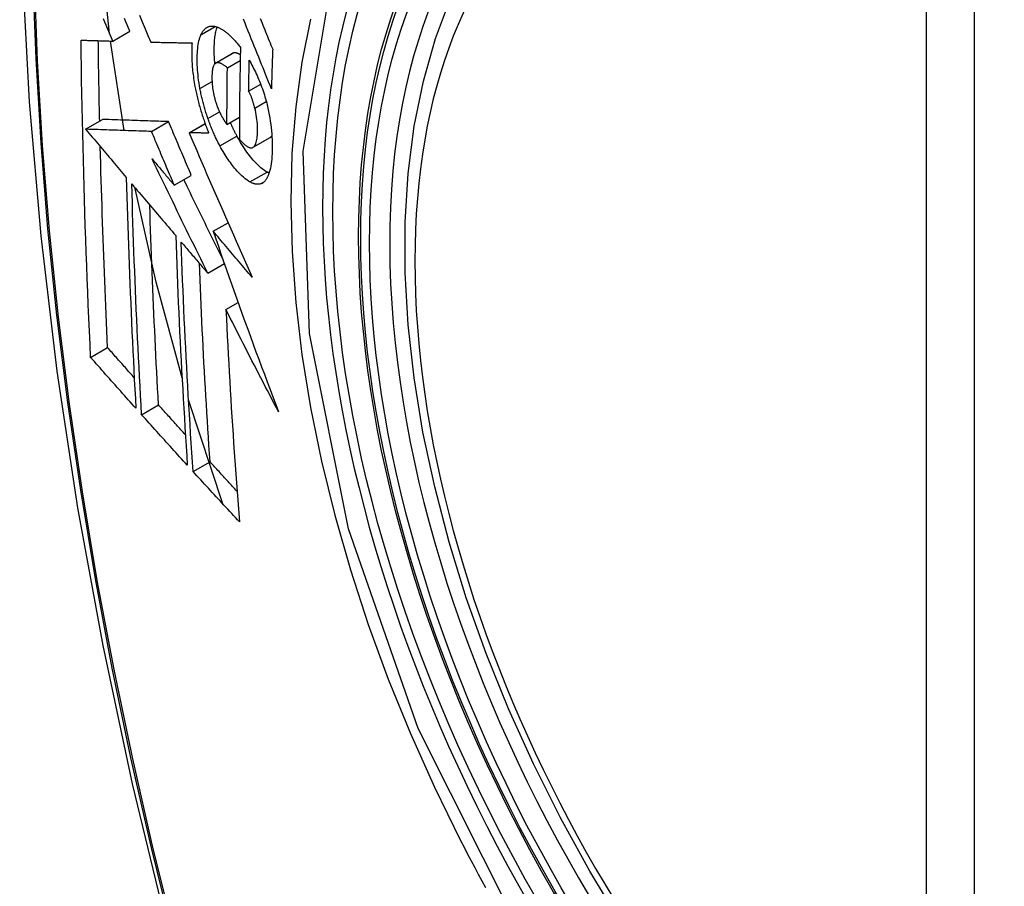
# Model space of a CAD drawing. Header units: inches. Extents: x 23 to 567, y 61 to 264.
# Tile 221 of 256: x 484.201 to 484.542, y 254.442 to 254.742. Entities that reach past the tile are written whole.
import ezdxf

# ---------------------------------------------------------------- set-up
doc = ezdxf.new("R2010")
doc.units = ezdxf.units.IN
doc.header["$MEASUREMENT"] = 0
doc.layers.add('Visible Edges(ANSI)', color=7, linetype='Continuous', lineweight=25)
doc.layers.add('Visible Tangent Edges(ANSI)', color=7, linetype='Continuous', lineweight=25)

msp = doc.modelspace()

# ---------------------------------------------------------------- linework, layer by layer
at = {"layer": 'Visible Edges(ANSI)'}
for p, q in [((484.23364, 254.73441), (484.23954, 254.73781)), ((484.23751, 254.70345), (484.23284, 254.73443)), ((484.24673, 254.73406), (484.24684, 254.73406)), ((484.26916, 254.72677), (484.27506, 254.73017)), ((484.27323, 254.72517), (484.27766, 254.72773)), ((484.28059, 254.71708), (484.28475, 254.71947)), ((484.22421, 254.70391), (484.2301, 254.70731)), ((484.2301, 254.70731), (484.2301, 254.70731)), ((484.27309, 254.70556), (484.2774, 254.70805)), ((484.22421, 254.70391), (484.22421, 254.70391)), ((484.24701, 254.70314), (484.25291, 254.70654)), ((484.25999, 254.70272), (484.26551, 254.70591)), ((484.26016, 254.70272), (484.25999, 254.70272)), ((484.2821, 254.69765), (484.28799, 254.70105)), ((484.28799, 254.70105), (484.28804, 254.70108)), ((484.25488, 254.68454), (484.26077, 254.68795)), ((484.26833, 254.6686), (484.27345, 254.67156)), ((484.26646, 254.65412), (484.2722, 254.65743)), ((484.27274, 254.64152), (484.27695, 254.64395)), ((484.22597, 254.62498), (484.23183, 254.62836)), ((484.27161, 254.57436), (484.25982, 254.61031)), ((484.24358, 254.60516), (484.24943, 254.60854)), ((484.26138, 254.58548), (484.26723, 254.58885))]:
    msp.add_line(p, q, dxfattribs=at)
at = {"layer": 'Visible Edges(ANSI)', "flags": 128}
for points in [[(484.25549, 255.13652), (484.24264, 255.09846), (484.23158, 255.05928), (484.22228, 255.01904), (484.21472, 254.97782), (484.20888, 254.93568), (484.20474, 254.89269), (484.20226, 254.84889), (484.20144, 254.80437), (484.20226, 254.75917), (484.20468, 254.71336), (484.2087, 254.667), (484.2143, 254.62017), (484.22145, 254.57292), (484.23013, 254.52532), (484.24032, 254.47744), (484.252, 254.42936)], [(484.23251, 254.73706), (484.23036, 254.75708), (484.22888, 254.77684)], [(484.40941, 254.42924), (484.39854, 254.44723), (484.38839, 254.46564), (484.37901, 254.48439), (484.37043, 254.50338), (484.36269, 254.52254), (484.35583, 254.54178), (484.34989, 254.56101), (484.34489, 254.58016), (484.34085, 254.59913), (484.3378, 254.61786), (484.33575, 254.63625), (484.33472, 254.65422), (484.33472, 254.67171), (484.33576, 254.68864), (484.33784, 254.70493), (484.34097, 254.72052), (484.34515, 254.73534), (484.35039, 254.7493)], [(484.23364, 254.73441), (484.23317, 254.73551), (484.23271, 254.7366), (484.23224, 254.7377), (484.23177, 254.7388), (484.23131, 254.7399), (484.23084, 254.741), (484.23038, 254.74211)], [(484.23954, 254.73781), (484.23907, 254.73891), (484.2386, 254.74001), (484.23814, 254.74111), (484.23767, 254.74221)], [(484.24284, 254.74335), (484.24381, 254.74101), (484.24479, 254.73869), (484.24576, 254.73637), (484.24673, 254.73406)], [(484.28845, 254.71785), (484.28797, 254.71905), (484.28749, 254.72025), (484.28701, 254.72145), (484.28652, 254.72266), (484.28604, 254.72387), (484.28555, 254.7251), (484.28506, 254.72632), (484.28456, 254.72756), (484.28406, 254.72881), (484.28356, 254.73006), (484.28305, 254.73133), (484.28254, 254.73261), (484.28202, 254.73391), (484.2815, 254.73522), (484.28097, 254.73654), (484.28043, 254.73788), (484.27989, 254.73924), (484.27934, 254.74061), (484.27878, 254.74201)], [(484.28459, 254.74218), (484.2849, 254.7414), (484.28522, 254.74063), (484.28553, 254.73986), (484.28584, 254.73909), (484.28615, 254.73832), (484.28646, 254.73755), (484.28677, 254.73679), (484.28708, 254.73603), (484.28738, 254.73528), (484.28769, 254.73453), (484.28799, 254.73378), (484.28829, 254.73303), (484.28859, 254.73229), (484.28889, 254.73155)], [(484.26411, 254.73661), (484.26421, 254.73682), (484.26432, 254.73703), (484.26443, 254.73724), (484.26455, 254.73743), (484.26466, 254.73762), (484.26479, 254.7378), (484.26491, 254.73797), (484.26504, 254.73813), (484.26517, 254.73829), (484.2653, 254.73843), (484.26544, 254.73857), (484.26558, 254.7387), (484.26572, 254.73882), (484.26587, 254.73893), (484.26602, 254.73904), (484.26617, 254.73913), (484.26632, 254.73922), (484.26648, 254.73929), (484.26664, 254.73936), (484.2668, 254.73942), (484.26697, 254.73947), (484.26714, 254.73951), (484.26731, 254.73954), (484.26748, 254.73957)], [(484.26748, 254.73957), (484.26766, 254.73958), (484.26785, 254.73959), (484.26803, 254.73959), (484.26822, 254.73959), (484.26841, 254.73957), (484.2686, 254.73955), (484.26879, 254.73952), (484.26898, 254.73948), (484.26918, 254.73943), (484.26937, 254.73938), (484.26957, 254.73932), (484.26977, 254.73925), (484.26997, 254.73917), (484.27017, 254.73909), (484.27037, 254.739), (484.27057, 254.7389), (484.27078, 254.7388), (484.27098, 254.73869), (484.27119, 254.73857), (484.2714, 254.73844), (484.27161, 254.73831), (484.27182, 254.73817), (484.27203, 254.73803), (484.27224, 254.73788)], [(484.26893, 254.72658), (484.26887, 254.72722), (484.26882, 254.72785), (484.26878, 254.72847), (484.26875, 254.72909), (484.26872, 254.72969), (484.26871, 254.7303), (484.2687, 254.73089), (484.2687, 254.73147), (484.2687, 254.73205), (484.26871, 254.73262), (484.26873, 254.73317), (484.26876, 254.73372), (484.26879, 254.73425), (484.26883, 254.73478), (484.26888, 254.73529), (484.26894, 254.7358), (484.269, 254.73629), (484.26907, 254.73676), (484.26916, 254.73722), (484.26925, 254.73766), (484.26935, 254.73809), (484.26946, 254.7385), (484.26957, 254.7389), (484.2697, 254.73927)], [(484.22267, 254.73473), (484.22312, 254.73471), (484.22357, 254.7347), (484.22402, 254.73469), (484.22448, 254.73467), (484.22493, 254.73466), (484.22539, 254.73465), (484.22584, 254.73463), (484.2263, 254.73462), (484.22675, 254.73461), (484.22721, 254.73459), (484.22767, 254.73458), (484.22813, 254.73457), (484.22859, 254.73455), (484.22905, 254.73454), (484.2295, 254.73452), (484.22996, 254.73451), (484.23042, 254.7345), (484.23088, 254.73449), (484.23134, 254.73447), (484.2318, 254.73446), (484.23226, 254.73445), (484.23272, 254.73443), (484.23318, 254.73442), (484.23364, 254.73441)], [(484.22597, 254.62498), (484.22576, 254.6295), (484.22555, 254.63404), (484.22536, 254.63857), (484.22516, 254.64311), (484.22498, 254.64765), (484.2248, 254.6522), (484.22462, 254.65675), (484.22445, 254.66131), (484.22429, 254.66587), (484.22413, 254.67044), (484.22398, 254.67501), (484.22384, 254.67958), (484.2237, 254.68415), (484.22357, 254.68872), (484.22345, 254.6933), (484.22334, 254.69788), (484.22323, 254.70246), (484.22313, 254.70705), (484.22303, 254.71165), (484.22294, 254.71625), (484.22286, 254.72086), (484.22279, 254.72548), (484.22273, 254.7301), (484.22267, 254.73473)], [(484.2291, 254.70673), (484.22907, 254.70789), (484.22905, 254.70904), (484.22902, 254.7102), (484.229, 254.71136), (484.22897, 254.71251), (484.22895, 254.71367), (484.22893, 254.71483), (484.22891, 254.71599), (484.22888, 254.71715), (484.22886, 254.7183), (484.22884, 254.71946), (484.22882, 254.72062), (484.2288, 254.72178), (484.22878, 254.72294), (484.22876, 254.7241), (484.22874, 254.72526), (484.22872, 254.72642), (484.22871, 254.72758), (484.22869, 254.72874), (484.22867, 254.7299), (484.22866, 254.73106), (484.22864, 254.73223), (484.22863, 254.73339), (484.22861, 254.73455)], [(484.26376, 254.71797), (484.26359, 254.71893), (484.26344, 254.71988), (484.2633, 254.72083), (484.26318, 254.72176), (484.26308, 254.72268), (484.26299, 254.72358), (484.26292, 254.72447), (484.26287, 254.72535), (484.26283, 254.72622), (484.26281, 254.72707), (484.2628, 254.72791), (484.2628, 254.72873), (484.26282, 254.72952), (484.26286, 254.7303), (484.26291, 254.73106), (484.26297, 254.73179), (484.26305, 254.7325), (484.26315, 254.73318), (484.26326, 254.73384), (484.26339, 254.73446), (484.26354, 254.73505), (484.26371, 254.7356), (484.2639, 254.73612), (484.26411, 254.73661)], [(484.27224, 254.73788), (484.27247, 254.73771), (484.2727, 254.73753), (484.27293, 254.73735), (484.27315, 254.73716), (484.27338, 254.73697), (484.27361, 254.73677), (484.27384, 254.73656), (484.27407, 254.73635), (484.2743, 254.73613), (484.27453, 254.73591), (484.27476, 254.73568), (484.27499, 254.73544), (484.27522, 254.7352), (484.27545, 254.73495), (484.27568, 254.7347), (484.27591, 254.73444), (484.27615, 254.73418), (484.27638, 254.73391), (484.27661, 254.73364), (484.27684, 254.73336), (484.27707, 254.73307), (484.2773, 254.73278), (484.27753, 254.73249), (484.27776, 254.73219)], [(484.24684, 254.73406), (484.24742, 254.73404), (484.248, 254.73403), (484.24859, 254.73401), (484.24917, 254.734), (484.24976, 254.73399), (484.25034, 254.73397), (484.25093, 254.73396), (484.25152, 254.73395), (484.25211, 254.73393), (484.2527, 254.73392), (484.25329, 254.73391), (484.25388, 254.7339), (484.25448, 254.73388), (484.25507, 254.73387), (484.25567, 254.73386), (484.25626, 254.73385), (484.25685, 254.73384), (484.25745, 254.73382), (484.25805, 254.73381), (484.25864, 254.7338), (484.25924, 254.73379), (484.25983, 254.73378), (484.26043, 254.73377), (484.26102, 254.73376)], [(484.26102, 254.73376), (484.26098, 254.73322), (484.26095, 254.73267), (484.26093, 254.73211), (484.26091, 254.73154), (484.2609, 254.73097), (484.26089, 254.73038), (484.2609, 254.72979), (484.2609, 254.72918), (484.26092, 254.72857), (484.26094, 254.72796), (484.26097, 254.72733), (484.26101, 254.7267), (484.26105, 254.72606), (484.2611, 254.72542), (484.26116, 254.72477), (484.26122, 254.72412), (484.2613, 254.72346), (484.26138, 254.72279), (484.26147, 254.72212), (484.26156, 254.72145), (484.26166, 254.72078), (484.26178, 254.7201), (484.26189, 254.71941), (484.26202, 254.71872)], [(484.27776, 254.73219), (484.27773, 254.73085), (484.2777, 254.72952), (484.27767, 254.72819), (484.27765, 254.72686), (484.27762, 254.72553), (484.2776, 254.72421), (484.27757, 254.72288), (484.27755, 254.72155), (484.27753, 254.72023), (484.27751, 254.7189), (484.27749, 254.71758), (484.27748, 254.71625), (484.27746, 254.71493), (484.27745, 254.71361), (484.27743, 254.71229), (484.27742, 254.71096), (484.27741, 254.70964), (484.2774, 254.70832), (484.2774, 254.707), (484.27739, 254.70569), (484.27738, 254.70437), (484.27738, 254.70305), (484.27738, 254.70174), (484.27738, 254.70042)], [(484.28889, 254.73155), (484.28887, 254.73098), (484.28885, 254.7304), (484.28883, 254.72983), (484.28881, 254.72926), (484.28879, 254.72869), (484.28877, 254.72812), (484.28875, 254.72755), (484.28873, 254.72697), (484.28871, 254.7264), (484.28869, 254.72583), (484.28867, 254.72526), (484.28865, 254.72469), (484.28863, 254.72412), (484.28862, 254.72355), (484.2886, 254.72298), (484.28858, 254.72241), (484.28856, 254.72184), (484.28855, 254.72127), (484.28853, 254.7207), (484.28851, 254.72013), (484.2885, 254.71956), (484.28848, 254.71899), (484.28847, 254.71842), (484.28845, 254.71785)], [(484.27518, 254.73023), (484.27518, 254.73023), (484.27517, 254.73023), (484.27517, 254.73022), (484.27516, 254.73022), (484.27516, 254.73022), (484.27515, 254.73022), (484.27515, 254.73022), (484.27514, 254.73021), (484.27514, 254.73021), (484.27513, 254.73021), (484.27513, 254.73021), (484.27512, 254.7302), (484.27512, 254.7302), (484.27511, 254.7302), (484.27511, 254.7302), (484.2751, 254.73019), (484.2751, 254.73019), (484.27509, 254.73019), (484.27509, 254.73018), (484.27508, 254.73018), (484.27508, 254.73018), (484.27507, 254.73018), (484.27507, 254.73017), (484.27506, 254.73017)], [(484.27771, 254.72965), (484.27759, 254.72972), (484.27748, 254.72979), (484.27737, 254.72985), (484.27725, 254.72991), (484.27714, 254.72997), (484.27703, 254.73002), (484.27692, 254.73007), (484.27681, 254.73012), (484.2767, 254.73016), (484.27659, 254.7302), (484.27649, 254.73024), (484.27638, 254.73027), (484.27627, 254.73029), (484.27617, 254.73031), (484.27606, 254.73033), (484.27596, 254.73034), (484.27586, 254.73035), (484.27576, 254.73035), (484.27566, 254.73034), (484.27556, 254.73033), (484.27546, 254.73032), (484.27537, 254.73029), (484.27527, 254.73027), (484.27518, 254.73023)], [(484.28059, 254.71708), (484.2806, 254.71752), (484.28061, 254.71797), (484.28061, 254.71841), (484.28062, 254.71886), (484.28063, 254.7193), (484.28064, 254.71975), (484.28065, 254.72019), (484.28065, 254.72064), (484.28066, 254.72108), (484.28067, 254.72153), (484.28068, 254.72198), (484.28069, 254.72242), (484.2807, 254.72287), (484.28071, 254.72331), (484.28072, 254.72376), (484.28073, 254.7242), (484.28074, 254.72465), (484.28075, 254.7251), (484.28076, 254.72554), (484.28077, 254.72599), (484.28078, 254.72643), (484.28079, 254.72688), (484.2808, 254.72733), (484.28081, 254.72777)], [(484.28081, 254.72777), (484.28111, 254.72722), (484.28142, 254.72666), (484.28172, 254.72609), (484.28202, 254.72552), (484.28231, 254.72493), (484.28261, 254.72433), (484.2829, 254.72373), (484.28319, 254.72312), (484.28348, 254.72249), (484.28376, 254.72186), (484.28403, 254.72123), (484.2843, 254.72058), (484.28457, 254.71993), (484.28483, 254.71926), (484.28508, 254.7186), (484.28533, 254.71792), (484.28557, 254.71724), (484.2858, 254.71655), (484.28602, 254.71586), (484.28623, 254.71516), (484.28644, 254.71445), (484.28663, 254.71375), (484.28682, 254.71303), (484.28699, 254.71232)], [(484.26929, 254.72683), (484.26909, 254.72672), (484.2689, 254.72656), (484.26873, 254.72636), (484.26858, 254.72612), (484.26844, 254.72584), (484.26833, 254.72552), (484.26822, 254.72517), (484.26814, 254.72479), (484.26807, 254.72438), (484.26801, 254.72395), (484.26796, 254.7235), (484.26793, 254.72303), (484.26791, 254.72254), (484.26789, 254.72205), (484.26789, 254.72153), (484.2679, 254.721), (484.26792, 254.72046), (484.26794, 254.71991), (484.26799, 254.71935), (484.26804, 254.71877), (484.26811, 254.71819), (484.26819, 254.7176), (484.2683, 254.717), (484.26841, 254.71639)], [(484.27323, 254.72517), (484.27306, 254.72532), (484.27288, 254.72547), (484.27271, 254.72561), (484.27253, 254.72574), (484.27236, 254.72587), (484.27218, 254.726), (484.27201, 254.72612), (484.27183, 254.72623), (484.27166, 254.72634), (484.27148, 254.72644), (484.27131, 254.72653), (484.27114, 254.72661), (484.27098, 254.72669), (484.27081, 254.72676), (484.27065, 254.72681), (484.27049, 254.72686), (484.27033, 254.7269), (484.27017, 254.72692), (484.27001, 254.72694), (484.26986, 254.72694), (484.26971, 254.72693), (484.26957, 254.72691), (484.26942, 254.72688), (484.26929, 254.72683)], [(484.27309, 254.70556), (484.27309, 254.70637), (484.27309, 254.70719), (484.2731, 254.708), (484.2731, 254.70882), (484.2731, 254.70963), (484.2731, 254.71045), (484.27311, 254.71127), (484.27311, 254.71208), (484.27311, 254.7129), (484.27312, 254.71371), (484.27312, 254.71453), (484.27313, 254.71535), (484.27314, 254.71617), (484.27314, 254.71698), (484.27315, 254.7178), (484.27316, 254.71862), (484.27316, 254.71944), (484.27317, 254.72026), (484.27318, 254.72108), (484.27319, 254.7219), (484.2732, 254.72271), (484.27321, 254.72353), (484.27322, 254.72435), (484.27323, 254.72517)], [(484.26202, 254.71872), (484.26212, 254.71822), (484.26221, 254.71772), (484.26232, 254.71722), (484.26242, 254.71672), (484.26253, 254.71622), (484.26264, 254.71572), (484.26276, 254.71522), (484.26288, 254.71472), (484.263, 254.71422), (484.26312, 254.71372), (484.26325, 254.71322), (484.26338, 254.71271), (484.26352, 254.71221), (484.26366, 254.71171), (484.2638, 254.71121), (484.26395, 254.71071), (484.26409, 254.71022), (484.26424, 254.70972), (484.2644, 254.70923), (484.26455, 254.70873), (484.26471, 254.70824), (484.26487, 254.70775), (484.26504, 254.70727), (484.26521, 254.70678)], [(484.26651, 254.70764), (484.26637, 254.70806), (484.26622, 254.70848), (484.26608, 254.7089), (484.26595, 254.70933), (484.26581, 254.70975), (484.26568, 254.71018), (484.26555, 254.71061), (484.26542, 254.71104), (484.2653, 254.71147), (484.26518, 254.71191), (484.26506, 254.71234), (484.26494, 254.71277), (484.26483, 254.71321), (484.26472, 254.71364), (484.26461, 254.71408), (484.2645, 254.71451), (484.2644, 254.71494), (484.2643, 254.71538), (484.2642, 254.71581), (484.26411, 254.71624), (484.26402, 254.71668), (484.26393, 254.71711), (484.26385, 254.71754), (484.26376, 254.71797)], [(484.26841, 254.71639), (484.26846, 254.71619), (484.2685, 254.71599), (484.26855, 254.71579), (484.26859, 254.7156), (484.26864, 254.7154), (484.26869, 254.7152), (484.26874, 254.715), (484.26879, 254.7148), (484.26884, 254.71461), (484.26889, 254.71441), (484.26895, 254.71421), (484.269, 254.71401), (484.26906, 254.71382), (484.26912, 254.71362), (484.26918, 254.71343), (484.26924, 254.71323), (484.2693, 254.71304), (484.26936, 254.71285), (484.26942, 254.71265), (484.26949, 254.71246), (484.26956, 254.71227), (484.26962, 254.71209), (484.26969, 254.7119), (484.26976, 254.71171)], [(484.28271, 254.71124), (484.28265, 254.7115), (484.28258, 254.71176), (484.28251, 254.71203), (484.28243, 254.71229), (484.28236, 254.71255), (484.28228, 254.71281), (484.2822, 254.71308), (484.28212, 254.71334), (484.28204, 254.7136), (484.28196, 254.71385), (484.28187, 254.71411), (484.28179, 254.71436), (484.2817, 254.71461), (484.28161, 254.71486), (484.28152, 254.7151), (484.28142, 254.71534), (484.28132, 254.71557), (484.28123, 254.7158), (484.28113, 254.71603), (484.28102, 254.71625), (484.28092, 254.71647), (484.28081, 254.71668), (484.2807, 254.71688), (484.28059, 254.71708)], [(484.26976, 254.71171), (484.26983, 254.71154), (484.26989, 254.71138), (484.26996, 254.71121), (484.27003, 254.71105), (484.27009, 254.71088), (484.27016, 254.71072), (484.27023, 254.71056), (484.2703, 254.7104), (484.27037, 254.71024), (484.27044, 254.71008), (484.27051, 254.70993), (484.27058, 254.70977), (484.27065, 254.70962), (484.27072, 254.70947), (484.2708, 254.70932), (484.27087, 254.70917), (484.27094, 254.70903), (484.27102, 254.70888), (484.27109, 254.70874), (484.27117, 254.7086), (484.27124, 254.70846), (484.27132, 254.70832), (484.2714, 254.70818), (484.27148, 254.70805)], [(484.28214, 254.69768), (484.28236, 254.69785), (484.28257, 254.69807), (484.28276, 254.69834), (484.28292, 254.69866), (484.28307, 254.69903), (484.2832, 254.69943), (484.28331, 254.69987), (484.28341, 254.70034), (484.28348, 254.70084), (484.28355, 254.70137), (484.28359, 254.70192), (484.28363, 254.70249), (484.28365, 254.70308), (484.28366, 254.7037), (484.28366, 254.70439), (484.28364, 254.70509), (484.2836, 254.70582), (484.28354, 254.70656), (484.28346, 254.70732), (484.28335, 254.7081), (484.28323, 254.70887), (484.28308, 254.70966), (484.28291, 254.71045), (484.28271, 254.71124)], [(484.28699, 254.71232), (484.28725, 254.71118), (484.28749, 254.71005), (484.28771, 254.70892), (484.2879, 254.7078), (484.28807, 254.70668), (484.28822, 254.70557), (484.28835, 254.70448), (484.28846, 254.7034), (484.28855, 254.70234), (484.28862, 254.7013), (484.28866, 254.70027), (484.2887, 254.69926), (484.28871, 254.69827), (484.28871, 254.69729), (484.28869, 254.69633), (484.28866, 254.6954), (484.28861, 254.69449), (484.28855, 254.6936), (484.28846, 254.69275), (484.28836, 254.69193), (484.28823, 254.69115), (484.28809, 254.6904), (484.28792, 254.68969), (484.28773, 254.68902)], [(484.25291, 254.70654), (484.25203, 254.70657), (484.25114, 254.7066), (484.25026, 254.70663), (484.24937, 254.70666), (484.24848, 254.70669), (484.24759, 254.70672), (484.24669, 254.70675), (484.24579, 254.70678), (484.24488, 254.70681), (484.24397, 254.70684), (484.24305, 254.70687), (484.24212, 254.7069), (484.24118, 254.70693), (484.24023, 254.70696), (484.23927, 254.707), (484.23831, 254.70703), (484.23733, 254.70706), (484.23634, 254.7071), (484.23533, 254.70713), (484.23432, 254.70717), (484.23329, 254.7072), (484.23224, 254.70724), (484.23118, 254.70727), (484.2301, 254.70731)], [(484.27065, 254.69815), (484.27046, 254.69851), (484.27027, 254.69887), (484.27009, 254.69923), (484.2699, 254.6996), (484.26971, 254.69997), (484.26953, 254.70034), (484.26935, 254.70072), (484.26917, 254.7011), (484.26899, 254.70149), (484.26881, 254.70187), (484.26863, 254.70226), (484.26846, 254.70266), (484.26829, 254.70305), (484.26812, 254.70345), (484.26795, 254.70386), (484.26778, 254.70426), (484.26762, 254.70467), (484.26745, 254.70508), (484.26729, 254.7055), (484.26713, 254.70592), (484.26697, 254.70634), (484.26682, 254.70677), (484.26666, 254.7072), (484.26651, 254.70764)], [(484.27148, 254.70805), (484.27154, 254.70794), (484.27161, 254.70783), (484.27167, 254.70772), (484.27174, 254.70761), (484.2718, 254.7075), (484.27187, 254.70739), (484.27194, 254.70728), (484.27201, 254.70717), (484.27207, 254.70706), (484.27214, 254.70695), (484.27221, 254.70684), (484.27228, 254.70674), (484.27235, 254.70663), (484.27241, 254.70653), (484.27248, 254.70642), (484.27255, 254.70632), (484.27262, 254.70622), (484.27269, 254.70612), (484.27275, 254.70602), (484.27282, 254.70593), (484.27289, 254.70583), (484.27296, 254.70574), (484.27303, 254.70565), (484.27309, 254.70556)], [(484.24701, 254.70314), (484.24613, 254.70317), (484.24525, 254.70319), (484.24436, 254.70322), (484.24348, 254.70325), (484.24259, 254.70328), (484.24169, 254.70331), (484.2408, 254.70334), (484.23989, 254.70337), (484.23899, 254.7034), (484.23807, 254.70344), (484.23715, 254.70347), (484.23622, 254.7035), (484.23528, 254.70353), (484.23433, 254.70356), (484.23338, 254.70359), (484.23241, 254.70363), (484.23143, 254.70366), (484.23044, 254.70369), (484.22944, 254.70373), (484.22842, 254.70376), (484.22739, 254.7038), (484.22635, 254.70383), (484.22529, 254.70387), (484.22421, 254.70391)], [(484.22421, 254.70391), (484.22479, 254.70322), (484.22538, 254.70252), (484.22596, 254.70183), (484.22655, 254.70114), (484.22714, 254.70044), (484.22772, 254.69975), (484.22831, 254.69905), (484.22889, 254.69836), (484.22948, 254.69767), (484.23007, 254.69697), (484.23066, 254.69628), (484.23124, 254.69558), (484.23183, 254.69489), (484.23242, 254.69419), (484.23301, 254.6935), (484.23359, 254.6928), (484.23418, 254.69211), (484.23477, 254.69141), (484.23536, 254.69072), (484.23594, 254.69002), (484.23653, 254.68933), (484.23712, 254.68864), (484.2377, 254.68794), (484.23829, 254.68725)], [(484.26077, 254.68795), (484.26044, 254.68872), (484.26011, 254.68949), (484.25978, 254.69027), (484.25945, 254.69104), (484.25912, 254.69182), (484.25879, 254.69259), (484.25847, 254.69337), (484.25814, 254.69414), (484.25781, 254.69492), (484.25748, 254.69569), (484.25715, 254.69647), (484.25682, 254.69724), (484.2565, 254.69802), (484.25617, 254.6988), (484.25584, 254.69957), (484.25552, 254.70035), (484.25519, 254.70112), (484.25486, 254.70189), (484.25454, 254.70267), (484.25421, 254.70344), (484.25388, 254.70422), (484.25356, 254.70499), (484.25323, 254.70577), (484.25291, 254.70654)], [(484.26521, 254.70678), (484.26527, 254.7066), (484.26533, 254.70642), (484.2654, 254.70623), (484.26546, 254.70605), (484.26553, 254.70587), (484.26559, 254.70569), (484.26566, 254.70551), (484.26572, 254.70534), (484.26579, 254.70516), (484.26586, 254.70498), (484.26592, 254.7048), (484.26599, 254.70462), (484.26606, 254.70445), (484.26613, 254.70427), (484.2662, 254.70409), (484.26626, 254.70392), (484.26633, 254.70374), (484.2664, 254.70357), (484.26647, 254.70339), (484.26654, 254.70322), (484.26661, 254.70304), (484.26668, 254.70287), (484.26675, 254.7027), (484.26682, 254.70253)], [(484.27655, 254.70155), (484.27645, 254.70174), (484.27635, 254.70192), (484.27626, 254.70211), (484.27616, 254.7023), (484.27606, 254.70249), (484.27596, 254.70268), (484.27586, 254.70287), (484.27577, 254.70306), (484.27567, 254.70325), (484.27558, 254.70345), (484.27548, 254.70364), (484.27539, 254.70384), (484.27529, 254.70403), (484.2752, 254.70423), (484.2751, 254.70443), (484.27501, 254.70463), (484.27492, 254.70482), (484.27482, 254.70502), (484.27473, 254.70523), (484.27464, 254.70543), (484.27455, 254.70563), (484.27446, 254.70583), (484.27437, 254.70604), (484.27428, 254.70624)], [(484.25488, 254.68454), (484.25455, 254.68532), (484.25422, 254.68609), (484.25389, 254.68687), (484.25356, 254.68764), (484.25323, 254.68842), (484.2529, 254.68919), (484.25257, 254.68997), (484.25224, 254.69074), (484.25191, 254.69152), (484.25159, 254.69229), (484.25126, 254.69307), (484.25093, 254.69384), (484.2506, 254.69462), (484.25028, 254.69539), (484.24995, 254.69617), (484.24962, 254.69694), (484.24929, 254.69772), (484.24897, 254.69849), (484.24864, 254.69927), (484.24832, 254.70004), (484.24799, 254.70081), (484.24766, 254.70159), (484.24734, 254.70236), (484.24701, 254.70314)], [(484.25999, 254.70272), (484.26086, 254.70068), (484.26174, 254.69863), (484.26262, 254.69658), (484.26351, 254.69451), (484.26439, 254.69245), (484.26529, 254.69037), (484.26618, 254.68829), (484.26708, 254.68621), (484.26799, 254.68412), (484.26889, 254.68203), (484.2698, 254.67993), (484.27071, 254.67784), (484.27162, 254.67574), (484.27254, 254.67364), (484.27346, 254.67154), (484.27438, 254.66944), (484.2753, 254.66734), (484.27622, 254.66524), (484.27714, 254.66315), (484.27807, 254.66106), (484.27899, 254.65897), (484.27992, 254.65688), (484.28085, 254.6548), (484.28177, 254.65272)], [(484.26682, 254.70253), (484.26655, 254.70253), (484.26627, 254.70254), (484.26599, 254.70255), (484.26571, 254.70256), (484.26543, 254.70256), (484.26515, 254.70257), (484.26487, 254.70258), (484.26459, 254.70259), (484.26432, 254.7026), (484.26404, 254.70261), (484.26376, 254.70261), (484.26348, 254.70262), (484.2632, 254.70263), (484.26292, 254.70264), (484.26265, 254.70265), (484.26237, 254.70265), (484.26209, 254.70266), (484.26181, 254.70267), (484.26154, 254.70268), (484.26126, 254.70269), (484.26098, 254.7027), (484.26071, 254.7027), (484.26043, 254.70271), (484.26016, 254.70272)], [(484.28694, 254.68907), (484.28652, 254.68931), (484.28609, 254.68959), (484.28567, 254.68989), (484.28524, 254.69022), (484.28481, 254.69058), (484.28437, 254.69096), (484.28394, 254.69137), (484.2835, 254.69181), (484.28306, 254.69226), (484.28262, 254.69274), (484.28217, 254.69324), (484.28173, 254.69377), (484.28129, 254.6943), (484.28085, 254.69486), (484.28041, 254.69543), (484.27998, 254.69603), (484.27954, 254.69664), (484.27911, 254.69728), (484.27867, 254.69794), (484.27824, 254.69862), (484.27782, 254.69932), (484.27739, 254.70005), (484.27697, 254.70079), (484.27655, 254.70155)], [(484.28804, 254.70108), (484.28807, 254.7011), (484.28809, 254.70112), (484.28812, 254.70113), (484.28814, 254.70115), (484.28817, 254.70117), (484.28819, 254.70119), (484.28822, 254.70121), (484.28824, 254.70123), (484.28826, 254.70125), (484.28829, 254.70128), (484.28831, 254.7013), (484.28833, 254.70132), (484.28836, 254.70135), (484.28838, 254.70137), (484.2884, 254.7014), (484.28842, 254.70142), (484.28845, 254.70145), (484.28847, 254.70148), (484.28849, 254.7015), (484.28851, 254.70153), (484.28853, 254.70156), (484.28855, 254.70159), (484.28857, 254.70162), (484.28859, 254.70165)], [(484.23183, 254.62836), (484.2317, 254.63124), (484.23157, 254.63412), (484.23144, 254.637), (484.23131, 254.63988), (484.23119, 254.64276), (484.23107, 254.64564), (484.23095, 254.64853), (484.23083, 254.65142), (484.23072, 254.6543), (484.23061, 254.65719), (484.2305, 254.66008), (484.23039, 254.66298), (484.23029, 254.66587), (484.23019, 254.66877), (484.23009, 254.67167), (484.22999, 254.67457), (484.2299, 254.67747), (484.2298, 254.68038), (484.22971, 254.68329), (484.22963, 254.6862), (484.22954, 254.68911), (484.22946, 254.69203), (484.22938, 254.69495), (484.22931, 254.69787)], [(484.28104, 254.68567), (484.28048, 254.68599), (484.27992, 254.68637), (484.27936, 254.6868), (484.27878, 254.68728), (484.27821, 254.68781), (484.27765, 254.68835), (484.27712, 254.68891), (484.27662, 254.68945), (484.27616, 254.68997), (484.27575, 254.69046), (484.27538, 254.69091), (484.27501, 254.69138), (484.27464, 254.69187), (484.27427, 254.69236), (484.2739, 254.69287), (484.27353, 254.6934), (484.27317, 254.69394), (484.2728, 254.69449), (484.27244, 254.69506), (484.27208, 254.69565), (484.27172, 254.69625), (484.27136, 254.69687), (484.27101, 254.6975), (484.27065, 254.69815)], [(484.27738, 254.70042), (484.27759, 254.70019), (484.2778, 254.69996), (484.27802, 254.69973), (484.27823, 254.69951), (484.27845, 254.6993), (484.27866, 254.6991), (484.27887, 254.6989), (484.27908, 254.69872), (484.27929, 254.69854), (484.2795, 254.69838), (484.27971, 254.69822), (484.27991, 254.69808), (484.28012, 254.69795), (484.28032, 254.69783), (484.28052, 254.69773), (484.28072, 254.69764), (484.28092, 254.69757), (484.28111, 254.69752), (484.28129, 254.69749), (484.28148, 254.69748), (484.28165, 254.6975), (484.28182, 254.69753), (484.28199, 254.69759), (484.28214, 254.69768)], [(484.26646, 254.65412), (484.26564, 254.65576), (484.26483, 254.6574), (484.26402, 254.65905), (484.26321, 254.6607), (484.26239, 254.66235), (484.26158, 254.664), (484.26077, 254.66565), (484.25996, 254.66731), (484.25916, 254.66896), (484.25835, 254.67061), (484.25754, 254.67227), (484.25674, 254.67392), (484.25593, 254.67557), (484.25513, 254.67723), (484.25433, 254.67888), (484.25353, 254.68053), (484.25273, 254.68218), (484.25194, 254.68382), (484.25114, 254.68547), (484.25035, 254.68711), (484.24956, 254.68875), (484.24877, 254.69039), (484.24798, 254.69203), (484.2472, 254.69366)], [(484.2472, 254.69366), (484.24752, 254.69328), (484.24784, 254.6929), (484.24816, 254.69252), (484.24848, 254.69214), (484.2488, 254.69176), (484.24912, 254.69138), (484.24944, 254.691), (484.24976, 254.69062), (484.25008, 254.69024), (484.2504, 254.68986), (484.25072, 254.68948), (484.25104, 254.6891), (484.25136, 254.68872), (484.25168, 254.68834), (484.252, 254.68796), (484.25232, 254.68758), (484.25264, 254.6872), (484.25296, 254.68682), (484.25328, 254.68644), (484.2536, 254.68606), (484.25392, 254.68568), (484.25424, 254.6853), (484.25456, 254.68492), (484.25488, 254.68454)], [(484.23829, 254.68725), (484.23838, 254.68389), (484.23848, 254.68054), (484.23858, 254.67719), (484.23868, 254.67385), (484.23879, 254.6705), (484.2389, 254.66716), (484.23902, 254.66382), (484.23914, 254.66047), (484.23927, 254.65713), (484.2394, 254.6538), (484.23953, 254.65047), (484.23967, 254.64714), (484.23981, 254.64381), (484.23996, 254.64048), (484.24011, 254.63716), (484.24026, 254.63384), (484.24041, 254.63052), (484.24057, 254.62721), (484.24074, 254.6239), (484.2409, 254.62059), (484.24107, 254.61728), (484.24125, 254.61398), (484.24142, 254.61068), (484.2416, 254.60738)], [(484.28773, 254.68902), (484.28765, 254.68878), (484.28758, 254.68855), (484.28749, 254.68832), (484.28741, 254.6881), (484.28732, 254.68788), (484.28723, 254.68767), (484.28714, 254.68747), (484.28704, 254.68728), (484.28694, 254.68709), (484.28684, 254.68691), (484.28673, 254.68673), (484.28662, 254.68657), (484.28651, 254.68641), (484.2864, 254.68626), (484.28628, 254.68611), (484.28616, 254.68598), (484.28604, 254.68585), (484.28591, 254.68573), (484.28578, 254.68562), (484.28565, 254.68552), (484.28552, 254.68542), (484.28538, 254.68533), (484.28524, 254.68525), (484.2851, 254.68518)], [(484.28764, 254.68873), (484.28761, 254.68874), (484.28758, 254.68875), (484.28755, 254.68876), (484.28752, 254.68878), (484.28749, 254.68879), (484.28746, 254.6888), (484.28743, 254.68882), (484.28741, 254.68883), (484.28738, 254.68885), (484.28735, 254.68886), (484.28732, 254.68887), (484.28729, 254.68889), (484.28726, 254.6889), (484.28723, 254.68892), (484.2872, 254.68893), (484.28717, 254.68895), (484.28714, 254.68896), (484.28711, 254.68898), (484.28708, 254.68899), (484.28705, 254.68901), (484.28702, 254.68902), (484.287, 254.68904), (484.28697, 254.68905), (484.28694, 254.68907)], [(484.2402, 254.68499), (484.24083, 254.68425), (484.24146, 254.68351), (484.24209, 254.68277), (484.24272, 254.68202), (484.24335, 254.68128), (484.24398, 254.68053), (484.24461, 254.67979), (484.24524, 254.67904), (484.24588, 254.6783), (484.24651, 254.67755), (484.24714, 254.67681), (484.24777, 254.67606), (484.24841, 254.67532), (484.24904, 254.67457), (484.24967, 254.67382), (484.25031, 254.67308), (484.25094, 254.67233), (484.25157, 254.67159), (484.25221, 254.67084), (484.25284, 254.6701), (484.25347, 254.66935), (484.2541, 254.66861), (484.25474, 254.66787), (484.25537, 254.66712)], [(484.24358, 254.60516), (484.2434, 254.60846), (484.24322, 254.61175), (484.24304, 254.61505), (484.24287, 254.61836), (484.2427, 254.62166), (484.24253, 254.62497), (484.24237, 254.62828), (484.24221, 254.63159), (484.24206, 254.63491), (484.2419, 254.63823), (484.24176, 254.64155), (484.24161, 254.64488), (484.24147, 254.64821), (484.24133, 254.65154), (484.2412, 254.65487), (484.24107, 254.65821), (484.24095, 254.66155), (484.24083, 254.66489), (484.24071, 254.66824), (484.2406, 254.67159), (484.24049, 254.67493), (484.24039, 254.67829), (484.24029, 254.68164), (484.2402, 254.68499)], [(484.25756, 254.61788), (484.24859, 254.65097), (484.2412, 254.68382)], [(484.27175, 254.65871), (484.27118, 254.65986), (484.27061, 254.66102), (484.27004, 254.66217), (484.26947, 254.66332), (484.26891, 254.66448), (484.26834, 254.66563), (484.26777, 254.66679), (484.2672, 254.66795), (484.26664, 254.6691), (484.26607, 254.67026), (484.2655, 254.67142), (484.26494, 254.67258), (484.26437, 254.67374), (484.26381, 254.67489), (484.26324, 254.67605), (484.26268, 254.67721), (484.26212, 254.67837), (484.26155, 254.67953), (484.26099, 254.68068), (484.26043, 254.68184), (484.25987, 254.683), (484.25931, 254.68415), (484.25875, 254.68531), (484.2582, 254.68646)], [(484.2851, 254.68518), (484.28495, 254.68511), (484.2848, 254.68505), (484.28465, 254.685), (484.28449, 254.68496), (484.28434, 254.68493), (484.28418, 254.6849), (484.28402, 254.68488), (484.28386, 254.68487), (484.28369, 254.68487), (484.28353, 254.68487), (484.28336, 254.68488), (484.28319, 254.6849), (484.28302, 254.68493), (484.28285, 254.68496), (484.28267, 254.685), (484.2825, 254.68505), (484.28232, 254.6851), (484.28214, 254.68516), (484.28196, 254.68523), (484.28178, 254.6853), (484.2816, 254.68538), (484.28141, 254.68547), (484.28122, 254.68557), (484.28104, 254.68567)], [(484.24943, 254.60854), (484.24928, 254.6114), (484.24912, 254.61426), (484.24897, 254.61712), (484.24882, 254.61999), (484.24867, 254.62285), (484.24853, 254.62572), (484.24839, 254.62859), (484.24825, 254.63146), (484.24811, 254.63434), (484.24798, 254.63721), (484.24784, 254.64009), (484.24771, 254.64297), (484.24759, 254.64586), (484.24746, 254.64874), (484.24734, 254.65163), (484.24723, 254.65451), (484.24711, 254.6574), (484.247, 254.6603), (484.24689, 254.66319), (484.24679, 254.66609), (484.24669, 254.66898), (484.24659, 254.67188), (484.24649, 254.67478), (484.2464, 254.67768)], [(484.25537, 254.66712), (484.25548, 254.66378), (484.2556, 254.66045), (484.25572, 254.65711), (484.25585, 254.65379), (484.25599, 254.65046), (484.25612, 254.64713), (484.25627, 254.64381), (484.25642, 254.64048), (484.25657, 254.63716), (484.25673, 254.63384), (484.25689, 254.63053), (484.25706, 254.62721), (484.25724, 254.6239), (484.25741, 254.62059), (484.25759, 254.61728), (484.25778, 254.61398), (484.25797, 254.61067), (484.25816, 254.60738), (484.25836, 254.60408), (484.25856, 254.60079), (484.25876, 254.5975), (484.25897, 254.59422), (484.25918, 254.59094), (484.25939, 254.58766)], [(484.28177, 254.65272), (484.28121, 254.65338), (484.28065, 254.65404), (484.28009, 254.65471), (484.27953, 254.65537), (484.27897, 254.65603), (484.27841, 254.65669), (484.27785, 254.65735), (484.27729, 254.65802), (484.27672, 254.65868), (484.27616, 254.65934), (484.2756, 254.66001), (484.27504, 254.66067), (484.27448, 254.66133), (484.27392, 254.66199), (484.27336, 254.66266), (484.2728, 254.66332), (484.27224, 254.66398), (484.27168, 254.66464), (484.27112, 254.6653), (484.27056, 254.66596), (484.27, 254.66663), (484.26945, 254.66729), (484.26889, 254.66795), (484.26833, 254.6686)], [(484.26833, 254.6686), (484.26922, 254.66601), (484.27012, 254.66341), (484.27102, 254.66081), (484.27193, 254.6582), (484.27283, 254.6556), (484.27375, 254.653), (484.27466, 254.65039), (484.27559, 254.64779), (484.27651, 254.64518), (484.27744, 254.64257), (484.27838, 254.63997), (484.27932, 254.63736), (484.28026, 254.63475), (484.28121, 254.63215), (484.28216, 254.62954), (484.28312, 254.62693), (484.28408, 254.62433), (484.28505, 254.62172), (484.28602, 254.61912), (484.287, 254.61652), (484.28798, 254.61392), (484.28897, 254.61132), (484.28996, 254.60872), (484.29095, 254.60612)], [(484.26138, 254.58548), (484.26116, 254.58876), (484.26095, 254.59204), (484.26074, 254.59533), (484.26053, 254.59862), (484.26032, 254.60192), (484.26012, 254.60522), (484.25993, 254.60852), (484.25973, 254.61182), (484.25954, 254.61512), (484.25936, 254.61843), (484.25918, 254.62173), (484.259, 254.62504), (484.25883, 254.62835), (484.25866, 254.63166), (484.2585, 254.63497), (484.25834, 254.63829), (484.25819, 254.6416), (484.25804, 254.64492), (484.2579, 254.64824), (484.25776, 254.65156), (484.25763, 254.65489), (484.25751, 254.65822), (484.25739, 254.66155), (484.25727, 254.66489)], [(484.25727, 254.66489), (484.25765, 254.66444), (484.25803, 254.66399), (484.25842, 254.66354), (484.2588, 254.66309), (484.25918, 254.66265), (484.25956, 254.6622), (484.25995, 254.66175), (484.26033, 254.6613), (484.26071, 254.66085), (484.26109, 254.6604), (484.26148, 254.65995), (484.26186, 254.6595), (484.26224, 254.65905), (484.26263, 254.65861), (484.26301, 254.65816), (484.26339, 254.65771), (484.26377, 254.65726), (484.26416, 254.65681), (484.26454, 254.65636), (484.26492, 254.65591), (484.26531, 254.65546), (484.26569, 254.65501), (484.26607, 254.65456), (484.26646, 254.65412)], [(484.26723, 254.58885), (484.26704, 254.59169), (484.26685, 254.59452), (484.26667, 254.59736), (484.26649, 254.60021), (484.26631, 254.60305), (484.26614, 254.6059), (484.26597, 254.60875), (484.2658, 254.61161), (484.26563, 254.61447), (484.26547, 254.61732), (484.26531, 254.62019), (484.26515, 254.62305), (484.265, 254.62591), (484.26485, 254.62878), (484.2647, 254.63165), (484.26456, 254.63452), (484.26442, 254.63739), (484.26428, 254.64026), (484.26415, 254.64314), (484.26402, 254.64601), (484.2639, 254.64889), (484.26377, 254.65177), (484.26366, 254.65465), (484.26354, 254.65753)], [(484.29095, 254.60612), (484.29018, 254.60759), (484.2894, 254.60906), (484.28863, 254.61054), (484.28786, 254.61201), (484.28708, 254.61349), (484.28632, 254.61496), (484.28555, 254.61644), (484.28478, 254.61791), (484.28402, 254.61939), (484.28325, 254.62087), (484.28249, 254.62235), (484.28173, 254.62382), (484.28097, 254.6253), (484.28021, 254.62678), (484.27946, 254.62826), (484.2787, 254.62973), (484.27795, 254.63121), (484.2772, 254.63269), (484.27645, 254.63416), (484.27571, 254.63563), (484.27496, 254.63711), (484.27422, 254.63858), (484.27348, 254.64005), (484.27274, 254.64152)], [(484.27274, 254.64152), (484.27288, 254.63841), (484.27303, 254.63531), (484.27318, 254.63221), (484.27334, 254.62911), (484.27351, 254.62601), (484.27368, 254.62292), (484.27385, 254.61983), (484.27403, 254.61674), (484.27421, 254.61366), (484.2744, 254.61058), (484.27459, 254.60751), (484.27479, 254.60444), (484.27499, 254.60138), (484.2752, 254.59832), (484.2754, 254.59527), (484.27562, 254.59222), (484.27583, 254.58918), (484.27605, 254.58615), (484.27627, 254.58312), (484.2765, 254.58011), (484.27672, 254.57709), (484.27695, 254.57409), (484.27719, 254.5711), (484.27742, 254.56811)], [(484.24104, 254.61796), (484.24065, 254.61839), (484.24027, 254.61882), (484.23988, 254.61926), (484.2395, 254.61969), (484.23911, 254.62013), (484.23873, 254.62056), (484.23834, 254.62099), (484.23796, 254.62143), (484.23757, 254.62186), (484.23719, 254.62229), (484.23681, 254.62273), (484.23642, 254.62316), (484.23604, 254.62359), (484.23565, 254.62403), (484.23527, 254.62446), (484.23489, 254.62489), (484.2345, 254.62533), (484.23412, 254.62576), (484.23374, 254.62619), (484.23336, 254.62663), (484.23297, 254.62706), (484.23259, 254.62749), (484.23221, 254.62793), (484.23183, 254.62836)], [(484.2416, 254.60738), (484.24095, 254.60811), (484.24029, 254.60884), (484.23964, 254.60957), (484.23898, 254.61031), (484.23833, 254.61104), (484.23768, 254.61177), (484.23702, 254.6125), (484.23637, 254.61324), (484.23572, 254.61397), (484.23506, 254.61471), (484.23441, 254.61544), (484.23376, 254.61617), (484.23311, 254.61691), (484.23246, 254.61764), (484.23181, 254.61838), (484.23116, 254.61911), (484.23051, 254.61984), (484.22986, 254.62058), (484.22921, 254.62131), (484.22856, 254.62204), (484.22791, 254.62278), (484.22726, 254.62351), (484.22661, 254.62424), (484.22597, 254.62498)], [(484.25872, 254.59822), (484.25833, 254.59865), (484.25794, 254.59908), (484.25755, 254.59951), (484.25716, 254.59994), (484.25677, 254.60037), (484.25639, 254.6008), (484.256, 254.60123), (484.25561, 254.60166), (484.25522, 254.60209), (484.25484, 254.60252), (484.25445, 254.60295), (484.25406, 254.60338), (484.25368, 254.60382), (484.25329, 254.60425), (484.2529, 254.60468), (484.25252, 254.60511), (484.25213, 254.60553), (484.25174, 254.60596), (484.25136, 254.60639), (484.25097, 254.60682), (484.25059, 254.60725), (484.2502, 254.60768), (484.24982, 254.60811), (484.24943, 254.60854)], [(484.25939, 254.58766), (484.25873, 254.58839), (484.25807, 254.58912), (484.2574, 254.58984), (484.25674, 254.59057), (484.25608, 254.5913), (484.25542, 254.59203), (484.25476, 254.59276), (484.2541, 254.59349), (484.25344, 254.59422), (484.25278, 254.59495), (484.25212, 254.59568), (484.25146, 254.59641), (484.2508, 254.59714), (484.25014, 254.59787), (484.24948, 254.5986), (484.24882, 254.59933), (484.24817, 254.60006), (484.24751, 254.60079), (484.24685, 254.60152), (484.2462, 254.60225), (484.24554, 254.60298), (484.24489, 254.60371), (484.24423, 254.60443), (484.24358, 254.60516)], [(484.27661, 254.57864), (484.27621, 254.57906), (484.27582, 254.57949), (484.27543, 254.57991), (484.27504, 254.58034), (484.27464, 254.58076), (484.27425, 254.58119), (484.27386, 254.58162), (484.27347, 254.58204), (484.27307, 254.58247), (484.27268, 254.58289), (484.27229, 254.58332), (484.2719, 254.58374), (484.27151, 254.58417), (484.27112, 254.5846), (484.27073, 254.58502), (484.27034, 254.58545), (484.26995, 254.58587), (484.26956, 254.5863), (484.26917, 254.58673), (484.26878, 254.58715), (484.26839, 254.58758), (484.268, 254.588), (484.26761, 254.58843), (484.26723, 254.58885)], [(484.27742, 254.56811), (484.27675, 254.56883), (484.27607, 254.56955), (484.2754, 254.57027), (484.27473, 254.571), (484.27406, 254.57172), (484.27338, 254.57244), (484.27271, 254.57317), (484.27204, 254.57389), (484.27137, 254.57461), (484.2707, 254.57534), (484.27003, 254.57606), (484.26936, 254.57679), (484.26869, 254.57751), (484.26803, 254.57824), (484.26736, 254.57896), (484.26669, 254.57969), (484.26603, 254.58041), (484.26536, 254.58113), (484.2647, 254.58186), (484.26403, 254.58258), (484.26337, 254.58331), (484.26271, 254.58403), (484.26204, 254.58476), (484.26138, 254.58548)]]:
    msp.add_lwpolyline(points, dxfattribs=at)
at = {"layer": 'Visible Edges(ANSI)'}
msp.add_ellipse((484.54858, 254.53385), major_axis=(-0.15994, 0.27703), ratio=0.57735, dxfattribs=at)
msp.add_ellipse((484.55206, 254.53586), major_axis=(0.15748, -0.27276), ratio=0.57735, start_param=2.363977, end_param=7.060801, dxfattribs=at)
at = {"layer": 'Visible Tangent Edges(ANSI)'}
for p, q in [((484.51482, 254.79849), (484.51482, 254.31381)), ((484.53153, 254.31381), (484.53153, 254.79849)), ((484.26411, 254.73661), (484.26905, 254.73946)), ((484.26929, 254.72683), (484.27518, 254.73023)), ((484.26376, 254.71797), (484.26792, 254.72037)), ((484.28271, 254.71124), (484.28669, 254.71354)), ((484.22421, 254.70391), (484.2301, 254.70731)), ((484.26651, 254.70764), (484.2705, 254.70994)), ((484.26016, 254.70272), (484.26554, 254.70583)), ((484.27065, 254.69815), (484.27655, 254.70155)), ((484.28214, 254.69768), (484.28804, 254.70108)), ((484.28104, 254.68567), (484.28694, 254.68907)), ((484.2851, 254.68518), (484.28552, 254.68542))]:
    msp.add_line(p, q, dxfattribs=at)
at = {"layer": 'Visible Tangent Edges(ANSI)', "flags": 128}
for points in [[(484.21409, 254.92269), (484.211, 254.89618), (484.20861, 254.86921), (484.20691, 254.84181), (484.20589, 254.81403), (484.20557, 254.78587), (484.20592, 254.75732), (484.20697, 254.72838), (484.2087, 254.69909), (484.21111, 254.66947), (484.2142, 254.63957), (484.21797, 254.60941), (484.22241, 254.57899), (484.22753, 254.54834), (484.23331, 254.51749), (484.23976, 254.48645), (484.24686, 254.45526), (484.25462, 254.42393)], [(484.2554, 254.42369), (484.24763, 254.45495), (484.24051, 254.48607), (484.23405, 254.51704), (484.22825, 254.54784), (484.22312, 254.57843), (484.21866, 254.60879), (484.21487, 254.63889), (484.21177, 254.66874), (484.20934, 254.6983), (484.20761, 254.72754), (484.20656, 254.75641), (484.2062, 254.78489), (484.20652, 254.81298), (484.20754, 254.84068), (484.20926, 254.86799), (484.21166, 254.89487), (484.21476, 254.92128)], [(484.3728, 254.42956), (484.33918, 254.49664), (484.31505, 254.56571), (484.3016, 254.6333), (484.29945, 254.69637), (484.3087, 254.7518), (484.32899, 254.79726), (484.35925, 254.83046), (484.3982, 254.84993), (484.44417, 254.85491), (484.49483, 254.84513), (484.54795, 254.82108)], [(484.30191, 254.74197), (484.29896, 254.72713), (484.29685, 254.71164), (484.29557, 254.69553), (484.29515, 254.67884), (484.29558, 254.66163), (484.29686, 254.64399), (484.29899, 254.62598), (484.30196, 254.60768), (484.30575, 254.58913), (484.31034, 254.5704), (484.31574, 254.55154), (484.32191, 254.53261), (484.32886, 254.51369), (484.33651, 254.49489), (484.34486, 254.47626), (484.35387, 254.45784)], [(484.35387, 254.45784), (484.35507, 254.45551), (484.35628, 254.45318), (484.35749, 254.45085), (484.35872, 254.44853), (484.35996, 254.44622), (484.36121, 254.4439), (484.36247, 254.4416)]]:
    msp.add_lwpolyline(points, dxfattribs=at)
at = {"layer": 'Visible Tangent Edges(ANSI)'}
for centre, major_axis, start_param, end_param in [((484.55106, 254.53528), (-0.17318, 0.29996), 5.05527, 10.652693), ((484.55101, 254.53526), (-0.15059, 0.26083), 5.66855, 8.468616)]:
    msp.add_ellipse(centre, major_axis=major_axis, ratio=0.57735, start_param=start_param, end_param=end_param, dxfattribs=at)
for centre, major_axis in [((484.55166, 254.53563), (0.17111, -0.29637)), ((484.54868, 254.53391), (-0.1627, 0.2818)), ((484.54858, 254.53385), (0.1621, -0.28076))]:
    msp.add_ellipse(centre, major_axis=major_axis, ratio=0.57735, dxfattribs=at)

doc.saveas('drawing.dxf')
